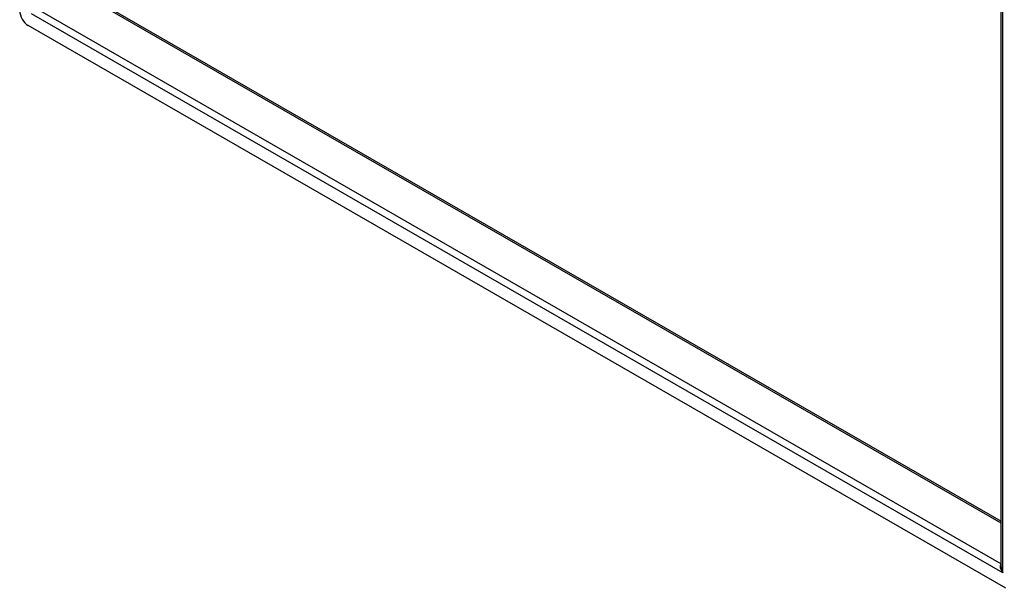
# Model space of a CAD drawing. Header units: inches. Extents: x 18 to 168, y 13 to 111.
# Tile 56 of 90: x 142 to 159, y 45 to 54. Entities that reach past the tile are written whole.
import ezdxf

# ---------------------------------------------------------------- set-up
doc = ezdxf.new("R2010")
doc.units = ezdxf.units.IN
doc.header["$MEASUREMENT"] = 0
doc.layers.add('Visible Edges(ANSI)', color=7, linetype='Continuous', lineweight=25)
doc.layers.add('Visible Tangent Edges(ANSI)', color=7, linetype='Continuous', lineweight=25)

msp = doc.modelspace()

# ---------------------------------------------------------------- linework, layer by layer
at = {"layer": 'Visible Edges(ANSI)'}
for p, q in [((158.48, 45.406), (158.48, 73.426)), ((143.377, 54.848), (158.48, 46.15)), ((158.557, 45.055), (142.589, 54.25))]:
    msp.add_line(p, q, dxfattribs=at)
msp.add_ellipse((142.589, 54.411), major_axis=(-0.098, 0.171), ratio=0.578093, start_param=0.787332, end_param=2.358128, dxfattribs=at)
at = {"layer": 'Visible Tangent Edges(ANSI)'}
for p, q in [((158.505, 45.306), (158.505, 73.459)), ((158.48, 46.122), (143.358, 54.83)), ((158.505, 45.306), (142.641, 54.441)), ((142.781, 54.498), (158.48, 45.457))]:
    msp.add_line(p, q, dxfattribs=at)
for major_axis, ratio, start_param, end_param in [((-0.085, 0.113), 0.482005, 6.27247, 7.796593), ((-0.056, 0.13), 0.481973, 0.841334, 1.626732)]:
    msp.add_ellipse((158.564, 45.34), major_axis=major_axis, ratio=ratio, start_param=start_param, end_param=end_param, dxfattribs=at)

doc.saveas('drawing.dxf')
